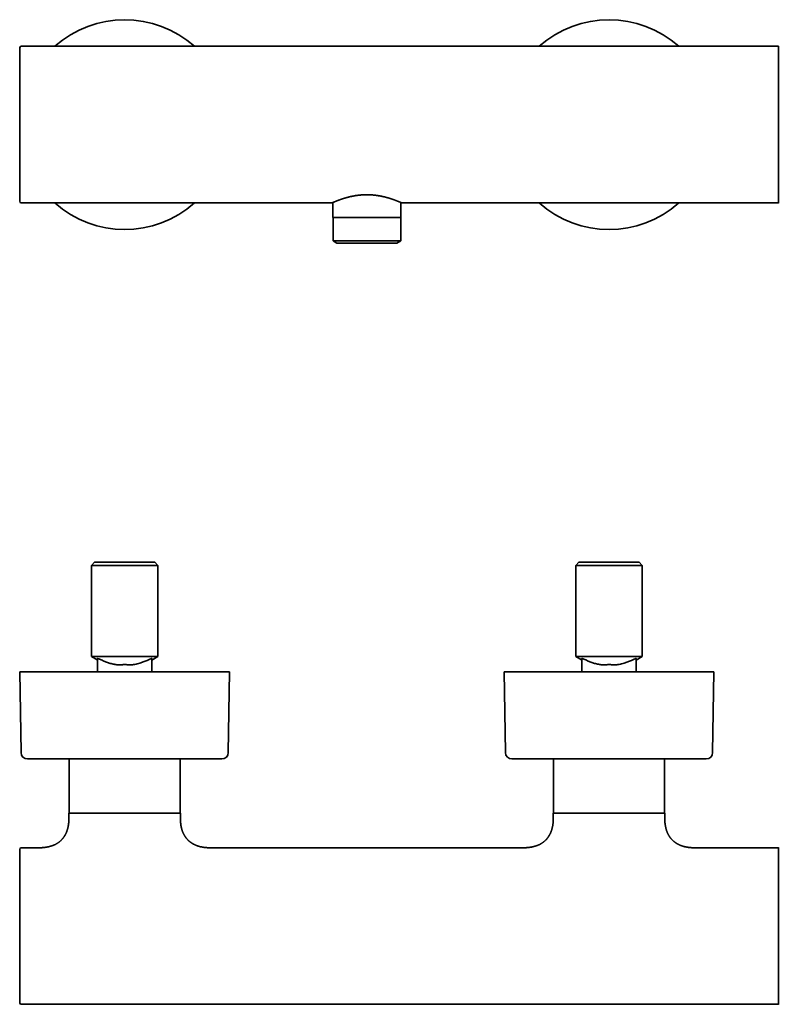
# Model space of a CAD drawing. Header units: millimetres. Extents: x 8 to 752, y 12 to 437.
# Tile 2 of 9: x 248 to 483, y 132 to 437. Entities that reach past the tile are written whole.
import ezdxf

# ---------------------------------------------------------------- set-up
doc = ezdxf.new("R2010")
doc.units = ezdxf.units.MM

msp = doc.modelspace()

# ---------------------------------------------------------------- linework, layer by layer
at = {"color": 7, "linetype": 'Continuous', "lineweight": 35}
for p, q in [((482.97, 428.95), (248.47, 428.95)), ((482.97, 404.7), (482.97, 428.95)), ((482.97, 380.45), (482.97, 404.7)), ((248.47, 380.45), (344.72, 380.45)), ((344.97, 380.56), (344.97, 375.95)), ((365.97, 375.95), (365.97, 380.56)), ((366.22, 380.45), (482.97, 380.45)), ((344.97, 375.95), (365.97, 375.95)), ((345, 375.95), (345, 368.63)), ((365.95, 368.63), (365.95, 375.95)), ((345, 368.63), (346.16, 367.95)), ((360.5, 368.63), (345, 368.63)), ((346.16, 367.95), (364.79, 367.95)), ((365.95, 368.63), (360.5, 368.63)), ((364.79, 367.95), (365.95, 368.63)), ((271.17, 269.11), (270.17, 268.11)), ((271.17, 269.11), (280.47, 269.11)), ((280.47, 269.11), (289.77, 269.11)), ((290.77, 268.11), (289.77, 269.11)), ((421.17, 269.11), (420.17, 268.11)), ((421.17, 269.11), (430.47, 269.11)), ((430.47, 269.11), (439.77, 269.11)), ((440.77, 268.11), (439.77, 269.11)), ((270.17, 268.11), (270.17, 239.86)), ((280.47, 268.11), (270.17, 268.11)), ((290.77, 268.11), (280.47, 268.11)), ((290.77, 239.86), (290.77, 268.11)), ((420.17, 268.11), (420.17, 239.86)), ((430.47, 268.11), (420.17, 268.11)), ((440.77, 268.11), (430.47, 268.11)), ((440.77, 239.86), (440.77, 268.11)), ((270.17, 239.86), (272, 238.81)), ((270.17, 239.86), (290.77, 239.86)), ((272.02, 238.85), (272.02, 236.11)), ((288.92, 238.79), (290.77, 239.86)), ((288.92, 236.11), (288.92, 239.11)), ((288.93, 236.11), (288.93, 238.8)), ((420.17, 239.86), (422, 238.81)), ((420.17, 239.86), (440.77, 239.86)), ((422.02, 238.85), (422.02, 236.11)), ((438.92, 238.79), (440.77, 239.86)), ((438.92, 236.11), (438.92, 239.11)), ((438.93, 236.11), (438.93, 238.8)), ((247.97, 235.16), (248.39, 210.13)), ((247.97, 235.16), (312.97, 235.16)), ((272.02, 236.11), (272.02, 235.16)), ((288.92, 235.16), (288.92, 236.11)), ((288.93, 235.16), (288.93, 236.11)), ((312.56, 210.13), (312.97, 235.16)), ((397.97, 235.16), (398.39, 210.13)), ((397.97, 235.16), (462.97, 235.16)), ((422.02, 236.11), (422.02, 235.16)), ((438.92, 235.16), (438.92, 236.11)), ((438.93, 235.16), (438.93, 236.11)), ((462.56, 210.13), (462.97, 235.16)), ((250.39, 208.16), (310.56, 208.16)), ((263.3, 208.16), (263.3, 191.36)), ((297.65, 191.36), (297.65, 208.16)), ((400.39, 208.16), (460.56, 208.16)), ((413.3, 208.16), (413.3, 191.36)), ((447.65, 191.36), (447.65, 208.16)), ((263.22, 191.36), (263.22, 189.86)), ((297.72, 189.86), (297.72, 191.36)), ((413.22, 191.36), (413.22, 189.86)), ((447.72, 189.86), (447.72, 191.36)), ((253.85, 180.61), (248.47, 180.61)), ((403.85, 180.61), (307.09, 180.61)), ((482.97, 180.61), (457.09, 180.61)), ((482.97, 132.11), (482.97, 180.61)), ((247.97, 156.49), (247.97, 156.35)), ((248.47, 132.11), (482.97, 132.11))]:
    msp.add_line(p, q, dxfattribs=at)
at = {"color": 7, "linetype": 'Continuous', "lineweight": 35, "flags": 128}
for points in [[(272.02, 236.11), (272.02, 236.11), (272.02, 236.11)], [(422.02, 236.11), (422.02, 236.11), (422.02, 236.11)]]:
    msp.add_lwpolyline(points, dxfattribs=at)
at = {"color": 7, "linetype": 'Continuous', "lineweight": 35}
for centre, radius, start, end in [((280.47, 404.7), 32.5, 48.2583, 131.7417), ((430.47, 404.7), 32.5, 48.2583, 131.7417), ((248.47, 428.45), 0.5, 90, 180), ((483.12, 428.68), 0.15, 58.2338, 180), ((248.47, 380.95), 0.5, 180, 270), ((280.47, 404.7), 32.5, 228.2583, 311.7417), ((430.47, 404.7), 32.5, 228.2583, 311.7417), ((483.12, 380.72), 0.15, 180, 301.7662), ((250.39, 210.16), 2, 180.9548, 270), ((310.56, 210.16), 2, 270, 359.0452), ((400.39, 210.16), 2, 180.9548, 270), ((460.56, 210.16), 2, 270, 359.0452), ((248.47, 180.11), 0.5, 90, 180), ((483.12, 180.34), 0.15, 58.2338, 180), ((248.47, 132.61), 0.5, 180, 270), ((483.12, 132.38), 0.15, 180, 301.7662)]:
    msp.add_arc(centre, radius, start, end, dxfattribs=at)
for points, knots in [([(247.97, 428.45), (247.97, 428.45), (247.97, 425.95), (247.97, 417.07), (247.97, 411.05), (247.97, 398.48), (247.97, 392.44), (247.97, 383.51), (247.97, 380.99), (247.97, 380.95)], [0, 0, 0, 0, 0.25, 0.25, 0.5, 0.5, 0.75, 0.75, 1, 1, 1, 1]), ([(344.72, 380.45), (344.72, 380.45), (344.73, 380.45), (344.74, 380.46), (344.76, 380.46), (344.78, 380.48), (344.81, 380.49), (344.85, 380.51), (344.9, 380.53), (344.96, 380.55), (345.02, 380.58), (345.09, 380.61), (345.18, 380.65), (345.26, 380.68), (345.35, 380.72), (345.45, 380.76), (345.56, 380.81), (345.67, 380.85), (345.79, 380.9), (345.91, 380.95), (346.04, 381.01), (346.18, 381.06), (346.33, 381.12), (346.48, 381.18), (346.64, 381.24), (346.81, 381.3), (346.98, 381.36), (347.16, 381.43), (347.35, 381.49), (347.54, 381.56), (347.74, 381.63), (347.94, 381.7), (348.15, 381.76), (348.37, 381.83), (348.6, 381.9), (348.83, 381.97), (349.07, 382.04), (349.31, 382.11), (349.56, 382.17), (349.82, 382.24), (350.08, 382.3), (350.35, 382.37), (350.62, 382.43), (350.89, 382.49), (351.17, 382.54), (351.46, 382.6), (351.76, 382.65), (352.07, 382.7), (352.38, 382.74), (352.68, 382.78), (352.98, 382.82), (353.26, 382.85), (353.55, 382.88), (353.84, 382.9), (354.14, 382.92), (354.43, 382.94), (354.72, 382.95), (355.02, 382.96), (355.33, 382.96), (355.64, 382.96), (355.95, 382.96), (356.25, 382.95), (356.54, 382.94), (356.8, 382.92), (357.07, 382.9), (357.34, 382.88), (357.6, 382.86), (357.87, 382.83), (358.13, 382.8), (358.4, 382.77), (358.66, 382.73), (358.92, 382.69), (359.18, 382.65), (359.44, 382.6), (359.69, 382.56), (359.94, 382.51), (360.19, 382.46), (360.43, 382.41), (360.67, 382.35), (360.91, 382.29), (361.15, 382.24), (361.38, 382.18), (361.61, 382.11), (361.83, 382.05), (362.05, 381.99), (362.28, 381.92), (362.5, 381.86), (362.72, 381.79), (362.93, 381.72), (363.14, 381.65), (363.35, 381.58), (363.55, 381.51), (363.74, 381.44), (363.93, 381.38), (364.11, 381.31), (364.29, 381.24), (364.47, 381.18), (364.63, 381.11), (364.79, 381.05), (364.94, 380.99), (365.08, 380.94), (365.21, 380.88), (365.34, 380.83), (365.46, 380.78), (365.57, 380.73), (365.67, 380.69), (365.77, 380.65), (365.86, 380.61), (365.94, 380.58), (366, 380.55), (366.06, 380.52), (366.1, 380.5), (366.14, 380.49), (366.17, 380.47), (366.19, 380.46), (366.21, 380.46), (366.22, 380.45), (366.22, 380.45), (366.22, 380.45)], [0, 0, 0, 0, 0.008091, 0.016309, 0.024553, 0.032798, 0.041094, 0.049396, 0.057556, 0.065721, 0.074385, 0.083049, 0.091743, 0.100437, 0.108659, 0.116882, 0.125104, 0.13338, 0.141657, 0.149933, 0.158373, 0.166815, 0.175255, 0.183748, 0.192244, 0.200737, 0.20938, 0.218023, 0.226666, 0.235362, 0.24406, 0.252757, 0.261622, 0.270489, 0.279355, 0.288278, 0.297203, 0.306127, 0.315229, 0.324332, 0.333464, 0.342596, 0.351785, 0.36098, 0.370022, 0.379071, 0.388684, 0.398297, 0.40795, 0.417603, 0.426209, 0.434815, 0.443452, 0.452089, 0.460784, 0.469488, 0.47803, 0.486579, 0.495713, 0.504848, 0.514021, 0.523194, 0.531068, 0.538943, 0.546817, 0.554745, 0.562675, 0.570603, 0.578698, 0.586794, 0.594888, 0.603037, 0.611187, 0.619336, 0.627405, 0.635475, 0.643544, 0.651661, 0.65978, 0.667898, 0.676162, 0.684428, 0.692693, 0.701006, 0.70932, 0.717633, 0.726467, 0.735301, 0.744161, 0.75302, 0.761927, 0.770841, 0.779621, 0.788407, 0.797666, 0.806925, 0.816215, 0.825504, 0.834565, 0.843626, 0.852717, 0.861809, 0.870958, 0.880116, 0.889113, 0.898118, 0.907708, 0.917297, 0.926927, 0.936557, 0.944444, 0.95233, 0.96024, 0.96815, 0.976132, 0.984114, 0.99212, 1, 1, 1, 1]), ([(288.92, 239.11), (288.92, 239.12), (288.92, 239.14), (288.92, 239.18), (288.89, 239.21), (288.83, 239.23), (288.74, 239.23), (288.66, 239.21), (288.57, 239.19), (288.41, 239.12), (288.17, 239.01), (287.81, 238.85), (287.18, 238.58), (286.29, 238.21), (285.28, 237.85), (284.4, 237.59), (283.62, 237.41), (282.76, 237.28), (281.77, 237.26), (281, 237.36), (280.56, 237.42), (280.49, 237.44), (280.42, 237.42), (280.28, 237.4), (279.96, 237.35), (279.29, 237.28), (278.33, 237.28), (277.17, 237.44), (276, 237.74), (274.87, 238.12), (273.77, 238.57), (272.96, 238.95), (272.42, 239.17), (272.2, 239.23), (272.06, 239.24), (271.97, 239.12), (272.01, 238.93), (272.01, 238.8), (272.01, 238.82), (272.02, 238.83)], [0, 0, 0, 0, 0.007075, 0.016548, 0.025019, 0.039088, 0.044891, 0.050068, 0.054865, 0.059596, 0.07472, 0.089459, 0.111851, 0.16663, 0.216438, 0.254885, 0.289959, 0.322899, 0.371747, 0.425149, 0.429772, 0.432422, 0.43498, 0.43852, 0.452404, 0.479117, 0.530948, 0.582567, 0.636818, 0.692374, 0.742195, 0.795107, 0.809037, 0.821502, 0.833958, 0.847819, 0.918354, 0.969082, 1, 1, 1, 1]), ([(438.92, 239.11), (438.92, 239.12), (438.92, 239.14), (438.92, 239.18), (438.89, 239.21), (438.83, 239.23), (438.74, 239.23), (438.66, 239.21), (438.57, 239.19), (438.41, 239.12), (438.17, 239.01), (437.81, 238.85), (437.18, 238.58), (436.29, 238.21), (435.28, 237.85), (434.4, 237.59), (433.62, 237.41), (432.76, 237.28), (431.77, 237.26), (431, 237.36), (430.56, 237.42), (430.49, 237.44), (430.42, 237.42), (430.28, 237.4), (429.96, 237.35), (429.29, 237.28), (428.33, 237.28), (427.17, 237.44), (426, 237.74), (424.87, 238.12), (423.77, 238.57), (422.96, 238.95), (422.42, 239.17), (422.2, 239.23), (422.06, 239.24), (421.97, 239.12), (422.01, 238.93), (422.01, 238.8), (422.01, 238.82), (422.02, 238.83)], [0, 0, 0, 0, 0.007075, 0.016548, 0.025019, 0.039088, 0.044891, 0.050068, 0.054865, 0.059596, 0.07472, 0.089459, 0.111851, 0.16663, 0.216438, 0.254885, 0.289959, 0.322899, 0.371747, 0.425149, 0.429772, 0.432422, 0.43498, 0.43852, 0.452404, 0.479117, 0.530948, 0.582567, 0.636818, 0.692374, 0.742195, 0.795107, 0.809037, 0.821502, 0.833958, 0.847819, 0.918354, 0.969082, 1, 1, 1, 1]), ([(263.22, 189.86), (263.22, 189.8), (263.22, 189.65), (263.22, 189.42), (263.21, 189.15), (263.2, 188.9), (263.18, 188.65), (263.16, 188.41), (263.13, 188.17), (263.1, 187.93), (263.07, 187.69), (263.03, 187.46), (262.99, 187.23), (262.94, 187.01), (262.89, 186.79), (262.84, 186.57), (262.78, 186.36), (262.72, 186.16), (262.65, 185.96), (262.59, 185.78), (262.53, 185.6), (262.46, 185.43), (262.38, 185.25), (262.3, 185.08), (262.22, 184.91), (262.15, 184.76), (262.07, 184.61), (261.99, 184.47), (261.91, 184.35), (261.84, 184.22), (261.76, 184.1), (261.68, 183.98), (261.6, 183.87), (261.52, 183.76), (261.44, 183.65), (261.36, 183.55), (261.27, 183.44), (261.17, 183.33), (261.07, 183.21), (260.96, 183.09), (260.84, 182.97), (260.7, 182.84), (260.56, 182.72), (260.42, 182.6), (260.29, 182.48), (260.15, 182.38), (260.01, 182.28), (259.87, 182.17), (259.71, 182.07), (259.55, 181.97), (259.38, 181.87), (259.2, 181.77), (259.02, 181.67), (258.82, 181.57), (258.61, 181.48), (258.39, 181.39), (258.16, 181.3), (257.94, 181.22), (257.73, 181.15), (257.53, 181.09), (257.32, 181.03), (257.1, 180.97), (256.87, 180.92), (256.63, 180.87), (256.38, 180.82), (256.11, 180.77), (255.84, 180.73), (255.55, 180.7), (255.27, 180.67), (254.98, 180.65), (254.68, 180.63), (254.38, 180.62), (254.1, 180.61), (253.92, 180.61), (253.85, 180.61)], [0, 0, 0, 0, 0.011412, 0.029542, 0.047126, 0.064183, 0.080728, 0.096777, 0.112346, 0.128936, 0.144983, 0.160504, 0.175519, 0.190043, 0.205695, 0.220779, 0.235315, 0.249322, 0.26282, 0.275825, 0.288353, 0.300419, 0.313633, 0.326283, 0.338388, 0.349964, 0.361023, 0.371396, 0.381295, 0.39073, 0.39971, 0.409816, 0.419299, 0.428168, 0.436581, 0.445441, 0.454892, 0.464668, 0.475008, 0.485915, 0.497394, 0.509451, 0.522096, 0.535339, 0.54615, 0.557345, 0.568934, 0.580927, 0.593335, 0.605938, 0.618968, 0.63244, 0.64637, 0.661042, 0.676227, 0.691947, 0.708225, 0.725086, 0.73876, 0.752823, 0.76729, 0.782175, 0.797493, 0.81423, 0.831491, 0.849296, 0.867666, 0.886623, 0.906187, 0.925211, 0.944815, 0.965019, 0.985842, 1, 1, 1, 1]), ([(280.47, 191.36), (279.34, 191.36), (278.22, 191.36), (276, 191.36), (274.92, 191.36), (272.83, 191.36), (271.83, 191.36), (269.95, 191.36), (269.07, 191.36), (267.48, 191.36), (266.76, 191.36), (265.5, 191.36), (264.97, 191.36), (264.1, 191.36), (263.78, 191.36), (263.33, 191.36), (263.22, 191.36), (263.22, 191.36)], [0, 0, 0, 0, 0.125, 0.125, 0.25, 0.25, 0.375, 0.375, 0.5, 0.5, 0.625, 0.625, 0.75, 0.75, 0.875, 0.875, 1, 1, 1, 1]), ([(297.72, 191.36), (297.72, 191.36), (297.61, 191.36), (297.17, 191.36), (296.84, 191.36), (295.98, 191.36), (295.44, 191.36), (294.19, 191.36), (293.47, 191.36), (291.87, 191.36), (291, 191.36), (289.12, 191.36), (288.12, 191.36), (286.03, 191.36), (284.95, 191.36), (282.73, 191.36), (281.6, 191.36), (280.47, 191.36)], [0, 0, 0, 0, 0.125, 0.125, 0.25, 0.25, 0.375, 0.375, 0.5, 0.5, 0.625, 0.625, 0.75, 0.75, 0.875, 0.875, 1, 1, 1, 1]), ([(307.09, 180.61), (307.04, 180.61), (306.89, 180.61), (306.65, 180.62), (306.39, 180.62), (306.13, 180.64), (305.88, 180.65), (305.64, 180.67), (305.4, 180.7), (305.16, 180.73), (304.92, 180.76), (304.69, 180.8), (304.46, 180.84), (304.24, 180.88), (304.02, 180.93), (303.79, 180.98), (303.58, 181.04), (303.38, 181.1), (303.18, 181.16), (303, 181.22), (302.82, 181.29), (302.64, 181.35), (302.46, 181.43), (302.28, 181.5), (302.12, 181.58), (301.96, 181.66), (301.81, 181.73), (301.67, 181.81), (301.54, 181.88), (301.42, 181.96), (301.3, 182.03), (301.19, 182.1), (301.09, 182.17), (300.99, 182.24), (300.9, 182.3), (300.81, 182.37), (300.72, 182.44), (300.62, 182.52), (300.51, 182.61), (300.39, 182.71), (300.27, 182.82), (300.14, 182.94), (300.02, 183.07), (299.88, 183.2), (299.76, 183.34), (299.65, 183.48), (299.54, 183.61), (299.44, 183.74), (299.33, 183.89), (299.23, 184.04), (299.12, 184.2), (299.02, 184.37), (298.92, 184.54), (298.82, 184.73), (298.72, 184.92), (298.62, 185.13), (298.53, 185.34), (298.43, 185.57), (298.35, 185.79), (298.28, 186), (298.22, 186.2), (298.16, 186.41), (298.1, 186.62), (298.04, 186.85), (297.99, 187.09), (297.94, 187.34), (297.89, 187.61), (297.85, 187.88), (297.82, 188.16), (297.79, 188.45), (297.76, 188.74), (297.74, 189.03), (297.73, 189.34), (297.72, 189.61), (297.72, 189.79), (297.72, 189.86)], [0, 0, 0, 0, 0.011372, 0.029502, 0.047096, 0.064172, 0.080744, 0.096827, 0.112437, 0.129077, 0.145179, 0.160761, 0.17584, 0.190432, 0.206161, 0.221325, 0.235942, 0.250031, 0.263611, 0.276697, 0.289306, 0.301452, 0.314755, 0.327494, 0.339685, 0.351345, 0.362488, 0.372941, 0.382919, 0.392432, 0.401489, 0.41027, 0.418591, 0.426459, 0.433881, 0.441129, 0.448796, 0.4569, 0.466641, 0.476948, 0.487823, 0.49927, 0.511294, 0.523903, 0.537107, 0.547884, 0.559042, 0.570589, 0.582537, 0.594896, 0.607446, 0.620418, 0.633827, 0.647689, 0.662286, 0.677392, 0.693029, 0.709219, 0.725988, 0.739589, 0.753577, 0.767968, 0.782776, 0.798019, 0.814677, 0.831861, 0.849592, 0.867893, 0.886786, 0.906293, 0.92527, 0.944836, 0.965012, 0.985819, 1, 1, 1, 1]), ([(413.22, 189.86), (413.22, 189.8), (413.22, 189.65), (413.22, 189.42), (413.21, 189.15), (413.2, 188.9), (413.18, 188.65), (413.16, 188.41), (413.13, 188.17), (413.1, 187.93), (413.07, 187.69), (413.03, 187.46), (412.99, 187.23), (412.94, 187.01), (412.89, 186.79), (412.84, 186.57), (412.78, 186.36), (412.72, 186.16), (412.65, 185.96), (412.59, 185.78), (412.53, 185.6), (412.46, 185.43), (412.38, 185.25), (412.3, 185.08), (412.22, 184.91), (412.15, 184.76), (412.07, 184.61), (411.99, 184.47), (411.91, 184.35), (411.84, 184.22), (411.76, 184.1), (411.68, 183.98), (411.6, 183.87), (411.52, 183.76), (411.44, 183.65), (411.36, 183.55), (411.27, 183.44), (411.17, 183.33), (411.07, 183.21), (410.96, 183.09), (410.84, 182.97), (410.7, 182.84), (410.56, 182.72), (410.42, 182.6), (410.29, 182.48), (410.15, 182.38), (410.01, 182.28), (409.87, 182.17), (409.71, 182.07), (409.55, 181.97), (409.38, 181.87), (409.2, 181.77), (409.02, 181.67), (408.82, 181.57), (408.61, 181.48), (408.39, 181.39), (408.16, 181.3), (407.94, 181.22), (407.73, 181.15), (407.53, 181.09), (407.32, 181.03), (407.1, 180.97), (406.87, 180.92), (406.63, 180.87), (406.38, 180.82), (406.11, 180.77), (405.84, 180.73), (405.55, 180.7), (405.27, 180.67), (404.98, 180.65), (404.68, 180.63), (404.38, 180.62), (404.1, 180.61), (403.92, 180.61), (403.85, 180.61)], [0, 0, 0, 0, 0.011412, 0.029542, 0.047126, 0.064183, 0.080728, 0.096777, 0.112347, 0.128937, 0.144983, 0.160505, 0.175519, 0.190044, 0.205696, 0.22078, 0.235316, 0.249323, 0.262821, 0.275826, 0.288354, 0.30042, 0.313634, 0.326285, 0.33839, 0.349965, 0.361025, 0.371398, 0.381297, 0.390732, 0.399712, 0.409818, 0.419301, 0.42817, 0.436583, 0.445443, 0.454894, 0.46467, 0.47501, 0.485917, 0.497396, 0.509453, 0.522098, 0.535342, 0.546153, 0.557348, 0.568936, 0.580929, 0.593337, 0.605941, 0.618971, 0.632443, 0.646373, 0.661045, 0.67623, 0.69195, 0.708228, 0.725089, 0.738763, 0.752827, 0.767293, 0.782178, 0.797496, 0.814233, 0.831494, 0.8493, 0.86767, 0.886626, 0.906191, 0.925215, 0.944819, 0.965022, 0.985846, 1, 1, 1, 1]), ([(430.47, 191.36), (429.34, 191.36), (428.22, 191.36), (426, 191.36), (424.92, 191.36), (422.83, 191.36), (421.83, 191.36), (419.95, 191.36), (419.07, 191.36), (417.48, 191.36), (416.76, 191.36), (415.5, 191.36), (414.97, 191.36), (414.1, 191.36), (413.78, 191.36), (413.33, 191.36), (413.22, 191.36), (413.22, 191.36)], [0, 0, 0, 0, 0.125, 0.125, 0.25, 0.25, 0.375, 0.375, 0.5, 0.5, 0.625, 0.625, 0.75, 0.75, 0.875, 0.875, 1, 1, 1, 1]), ([(447.72, 191.36), (447.72, 191.36), (447.61, 191.36), (447.17, 191.36), (446.84, 191.36), (445.98, 191.36), (445.44, 191.36), (444.19, 191.36), (443.47, 191.36), (441.87, 191.36), (441, 191.36), (439.12, 191.36), (438.12, 191.36), (436.03, 191.36), (434.95, 191.36), (432.73, 191.36), (431.6, 191.36), (430.47, 191.36)], [0, 0, 0, 0, 0.125, 0.125, 0.25, 0.25, 0.375, 0.375, 0.5, 0.5, 0.625, 0.625, 0.75, 0.75, 0.875, 0.875, 1, 1, 1, 1]), ([(457.09, 180.61), (457.04, 180.61), (456.89, 180.61), (456.65, 180.62), (456.39, 180.62), (456.13, 180.64), (455.88, 180.65), (455.64, 180.67), (455.4, 180.7), (455.16, 180.73), (454.92, 180.76), (454.69, 180.8), (454.46, 180.84), (454.24, 180.88), (454.02, 180.93), (453.79, 180.98), (453.58, 181.04), (453.38, 181.1), (453.18, 181.16), (453, 181.22), (452.82, 181.29), (452.64, 181.35), (452.46, 181.43), (452.28, 181.5), (452.12, 181.58), (451.96, 181.66), (451.81, 181.73), (451.67, 181.81), (451.54, 181.88), (451.42, 181.96), (451.3, 182.03), (451.19, 182.1), (451.09, 182.17), (450.99, 182.24), (450.9, 182.3), (450.81, 182.37), (450.72, 182.44), (450.62, 182.52), (450.51, 182.61), (450.39, 182.71), (450.27, 182.82), (450.14, 182.94), (450.02, 183.07), (449.88, 183.2), (449.76, 183.34), (449.65, 183.48), (449.54, 183.61), (449.44, 183.74), (449.33, 183.89), (449.23, 184.04), (449.12, 184.2), (449.02, 184.37), (448.92, 184.54), (448.82, 184.73), (448.72, 184.92), (448.62, 185.13), (448.53, 185.34), (448.43, 185.57), (448.35, 185.79), (448.28, 186), (448.22, 186.2), (448.16, 186.41), (448.1, 186.62), (448.04, 186.85), (447.99, 187.09), (447.94, 187.34), (447.89, 187.61), (447.85, 187.88), (447.82, 188.16), (447.79, 188.45), (447.76, 188.74), (447.74, 189.03), (447.73, 189.34), (447.72, 189.61), (447.72, 189.79), (447.72, 189.86)], [0, 0, 0, 0, 0.011373, 0.029502, 0.047097, 0.064172, 0.080744, 0.096828, 0.112437, 0.129078, 0.14518, 0.160762, 0.175841, 0.190433, 0.206162, 0.221326, 0.235943, 0.250032, 0.263612, 0.276698, 0.289307, 0.301453, 0.314756, 0.327495, 0.339686, 0.351346, 0.362489, 0.372942, 0.38292, 0.392433, 0.40149, 0.41027, 0.418592, 0.42646, 0.433882, 0.44113, 0.448797, 0.456901, 0.466642, 0.476949, 0.487824, 0.499271, 0.511295, 0.523904, 0.537108, 0.547885, 0.559043, 0.57059, 0.582538, 0.594896, 0.607447, 0.620419, 0.633828, 0.64769, 0.662287, 0.677393, 0.693029, 0.70922, 0.725989, 0.739589, 0.753577, 0.767968, 0.782777, 0.798019, 0.814677, 0.831861, 0.849593, 0.867894, 0.886786, 0.906293, 0.925271, 0.944836, 0.965012, 0.985819, 1, 1, 1, 1]), ([(247.97, 180.11), (247.97, 180.11), (247.97, 180.11), (247.97, 180.1), (247.97, 180.08), (247.97, 180.05), (247.97, 180.01), (247.97, 179.97), (247.97, 179.93), (247.97, 179.89), (247.97, 179.84), (247.97, 179.79), (247.97, 179.74), (247.97, 179.68), (247.97, 179.61), (247.97, 179.53), (247.97, 179.42), (247.97, 179.31), (247.97, 179.19), (247.97, 179.06), (247.97, 178.91), (247.97, 178.79), (247.97, 178.7), (247.97, 178.66), (247.97, 178.61), (247.97, 178.57), (247.97, 178.52), (247.97, 178.43), (247.97, 178.31), (247.97, 178.13), (247.97, 177.95), (247.97, 177.76), (247.97, 177.56), (247.97, 177.38), (247.97, 177.21), (247.97, 177.07), (247.97, 176.92), (247.97, 176.77), (247.97, 176.61), (247.97, 176.45), (247.97, 176.26), (247.97, 176.04), (247.97, 175.78), (247.97, 175.51), (247.97, 175.24), (247.97, 174.96), (247.97, 174.68), (247.97, 174.39), (247.97, 174.11), (247.97, 173.82), (247.97, 173.53), (247.97, 173.22), (247.97, 172.9), (247.97, 172.57), (247.97, 172.23), (247.97, 171.89), (247.97, 171.54), (247.97, 171.23), (247.97, 170.95), (247.97, 170.7), (247.97, 170.46), (247.97, 170.21), (247.97, 169.96), (247.97, 169.71), (247.97, 169.41), (247.97, 169.07), (247.97, 168.69), (247.97, 168.31), (247.97, 167.92), (247.97, 167.53), (247.97, 167.15), (247.97, 166.78), (247.97, 166.43), (247.97, 166.14), (247.97, 165.93), (247.97, 165.79), (247.97, 165.64), (247.97, 165.5), (247.97, 165.36), (247.97, 165.11), (247.97, 164.77), (247.97, 164.31), (247.97, 163.86), (247.97, 163.4), (247.97, 162.94), (247.97, 162.51), (247.97, 162.12), (247.97, 161.75), (247.97, 161.38), (247.97, 161.01), (247.97, 160.65), (247.97, 160.26), (247.97, 159.82), (247.97, 159.35), (247.97, 158.88), (247.97, 158.4), (247.97, 157.93), (247.97, 157.45), (247.97, 156.97), (247.97, 156.66), (247.97, 156.5)], [0, 0, 0, 0, 0.010504, 0.022711, 0.034905, 0.047093, 0.059278, 0.071464, 0.079674, 0.087889, 0.096108, 0.104335, 0.11257, 0.121156, 0.129878, 0.142075, 0.15426, 0.166437, 0.178611, 0.190786, 0.204185, 0.217597, 0.221113, 0.22463, 0.228148, 0.231668, 0.23519, 0.238713, 0.250767, 0.262802, 0.274824, 0.286836, 0.298842, 0.310848, 0.318935, 0.327025, 0.335119, 0.343218, 0.351324, 0.359438, 0.367561, 0.379872, 0.392163, 0.404439, 0.416705, 0.428965, 0.441225, 0.452787, 0.464355, 0.475935, 0.487529, 0.499141, 0.511451, 0.523742, 0.536018, 0.548285, 0.560545, 0.572804, 0.581062, 0.589323, 0.597588, 0.605859, 0.614137, 0.622424, 0.630721, 0.642774, 0.654809, 0.666831, 0.678843, 0.69085, 0.702855, 0.713423, 0.723996, 0.734577, 0.738737, 0.742898, 0.747062, 0.751228, 0.755397, 0.759568, 0.772526, 0.785464, 0.798388, 0.811303, 0.824215, 0.837128, 0.847279, 0.857437, 0.867605, 0.877784, 0.887707, 0.897308, 0.910152, 0.922983, 0.935807, 0.948629, 0.961454, 0.974287, 0.987134, 1, 1, 1, 1]), ([(247.97, 156.35), (247.97, 156.2), (247.97, 155.9), (247.97, 155.44), (247.97, 154.99), (247.97, 154.54), (247.97, 154.09), (247.97, 153.69), (247.97, 153.33), (247.97, 153.03), (247.97, 152.73), (247.97, 152.43), (247.97, 152.12), (247.97, 151.81), (247.97, 151.45), (247.97, 151.05), (247.97, 150.61), (247.97, 150.17), (247.97, 149.74), (247.97, 149.29), (247.97, 148.83), (247.97, 148.47), (247.97, 148.24), (247.97, 148.11), (247.97, 147.99), (247.97, 147.87), (247.97, 147.75), (247.97, 147.53), (247.97, 147.21), (247.97, 146.8), (247.97, 146.39), (247.97, 145.99), (247.97, 145.59), (247.97, 145.23), (247.97, 144.93), (247.97, 144.66), (247.97, 144.4), (247.97, 144.14), (247.97, 143.89), (247.97, 143.63), (247.97, 143.33), (247.97, 143), (247.97, 142.62), (247.97, 142.25), (247.97, 141.89), (247.97, 141.53), (247.97, 141.18), (247.97, 140.85), (247.97, 140.52), (247.97, 140.21), (247.97, 139.89), (247.97, 139.58), (247.97, 139.26), (247.97, 138.95), (247.97, 138.64), (247.97, 138.34), (247.97, 138.05), (247.97, 137.79), (247.97, 137.57), (247.97, 137.39), (247.97, 137.2), (247.97, 137.02), (247.97, 136.85), (247.97, 136.67), (247.97, 136.48), (247.97, 136.26), (247.97, 136.02), (247.97, 135.8), (247.97, 135.58), (247.97, 135.36), (247.97, 135.17), (247.97, 134.99), (247.97, 134.82), (247.97, 134.69), (247.97, 134.59), (247.97, 134.53), (247.97, 134.47), (247.97, 134.41), (247.97, 134.35), (247.97, 134.25), (247.97, 134.12), (247.97, 133.96), (247.97, 133.8), (247.97, 133.66), (247.97, 133.52), (247.97, 133.4), (247.97, 133.3), (247.97, 133.21), (247.97, 133.13), (247.97, 133.05), (247.97, 132.99), (247.97, 132.92), (247.97, 132.85), (247.97, 132.79), (247.97, 132.73), (247.97, 132.69), (247.97, 132.66), (247.97, 132.63), (247.97, 132.62), (247.97, 132.61), (247.97, 132.61), (247.97, 132.61)], [0, 0, 0, 0, 0.012182, 0.024348, 0.036502, 0.048648, 0.060791, 0.072935, 0.081117, 0.089303, 0.097494, 0.105692, 0.113898, 0.122454, 0.131146, 0.143301, 0.155444, 0.16758, 0.179712, 0.191845, 0.205199, 0.218565, 0.222068, 0.225573, 0.229079, 0.232587, 0.236097, 0.239609, 0.251621, 0.263615, 0.275595, 0.287566, 0.299532, 0.311496, 0.319555, 0.327617, 0.335684, 0.343755, 0.351833, 0.359919, 0.368015, 0.380283, 0.392532, 0.404766, 0.41699, 0.429209, 0.441426, 0.452948, 0.464477, 0.476017, 0.487571, 0.499144, 0.511412, 0.523661, 0.535895, 0.548119, 0.560338, 0.572555, 0.580784, 0.589017, 0.597254, 0.605497, 0.613746, 0.622005, 0.630273, 0.642285, 0.654279, 0.666259, 0.67823, 0.690196, 0.70216, 0.712691, 0.723228, 0.733773, 0.737919, 0.742066, 0.746216, 0.750368, 0.754522, 0.758679, 0.771592, 0.784486, 0.797366, 0.810237, 0.823104, 0.835973, 0.84609, 0.856213, 0.866345, 0.87649, 0.886378, 0.895945, 0.908744, 0.92153, 0.93431, 0.947088, 0.95987, 0.97266, 0.985464, 0.998287, 1, 1, 1, 1])]:
    msp.add_open_spline(points, degree=3, knots=knots, dxfattribs=at)

doc.saveas('drawing.dxf')
